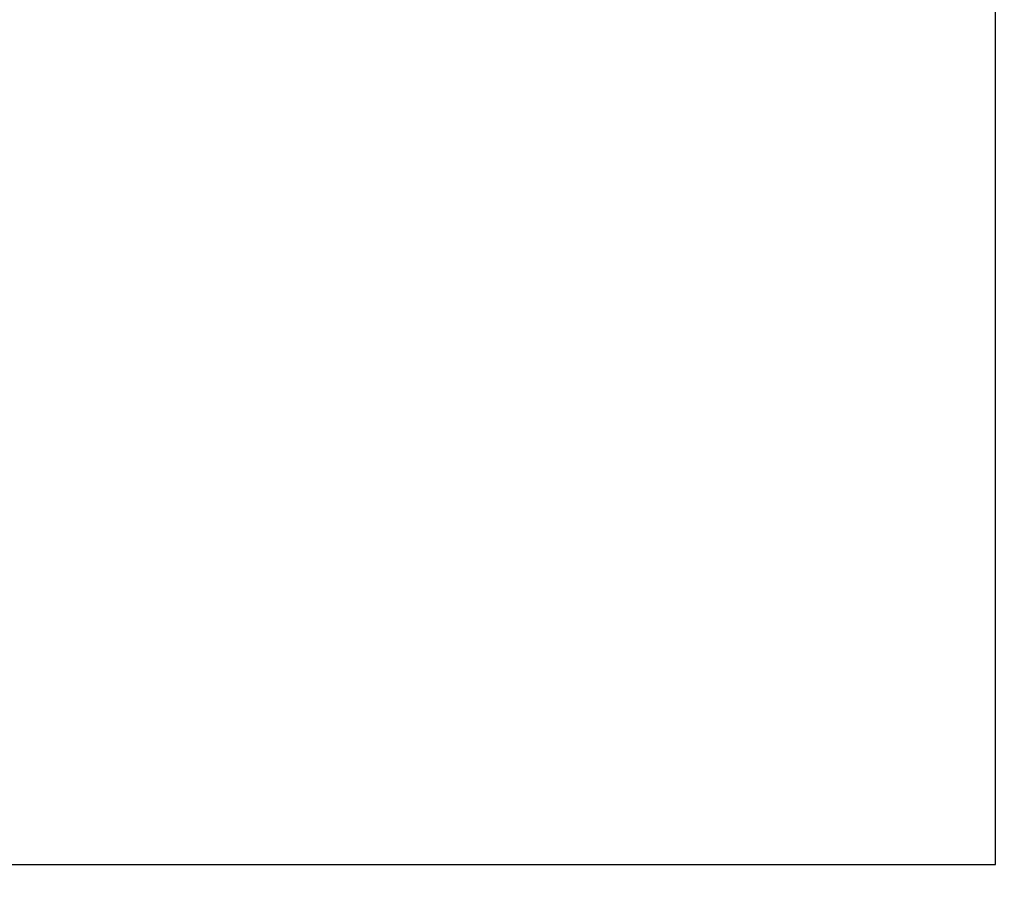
# Model space of a CAD drawing. Header units: inches. Extents: x -13 to 240, y -18 to 126.
# Tile 97 of 112: x 201.16 to 206.23, y 87.53 to 92.02. Entities that reach past the tile are written whole.
import ezdxf

# ---------------------------------------------------------------- set-up
doc = ezdxf.new("R2010")
doc.units = ezdxf.units.IN
doc.header["$LTSCALE"] = 1.21
doc.header["$MEASUREMENT"] = 0
doc.header["$PDMODE"] = 3
doc.header["$PDSIZE"] = 0.3125
doc.layers.get('0').update_dxf_attribs({"linetype": 'CONTINUOUS'})
doc.layers.get('Defpoints').update_dxf_attribs({"linetype": 'CONTINUOUS'})
doc.layers.add('DIM', color=3, linetype='CONTINUOUS')
doc.styles.get("Standard").update_dxf_attribs({"font": 'txt', "width": 0.8})
doc.dimstyles.get("Standard").update_dxf_attribs({"dimtxt": 0.15625, "dimasz": 0.1875, "dimexe": 0.125, "dimexo": 0.0625, "dimgap": 0.09, "dimtad": 0, "dimtih": 1, "dimtoh": 1, "dimzin": 4, "dimdsep": 46, "dimtxsty": 'Standard', "dimblk": '_FILLED', "dimblk1": '_FILLED', "dimblk2": '_FILLED', "dimcen": 0.09, "dimazin": 1, "dimtp": 0.01, "dimtm": 0.01, "dimtfac": 1, "dimtofl": 0, "dimtmove": 0, "dimatfit": 3, "dimldrblk": '_FILLED', "dimfxl": 1, "dimtolj": 1, "dimtzin": 4, "dimarcsym": 0})

# ---------------------------------------------------------------- blocks, each defined once
blk = doc.blocks.new('_FILLED')
at = {"color": 0, "linetype": 'ByBlock'}
blk.add_solid([(0, 0), (-1, 0.1667), (-1, -0.1667)], dxfattribs=at)
blk = doc.blocks.new('*D57')
at = {"layer": 'Defpoints', "color": 0}
for p in [(222.3269, 99.4649), (198.0766, 63.4663), (232.488, 63.4663)]:
    blk.add_point(p, dxfattribs=at)
at = {"layer": 'DIM', "color": 0, "lineweight": -2}
for p, q in [((222.3894, 99.4649), (232.613, 99.4649)), ((232.488, 97.4649), (232.488, 84.489)), ((232.488, 65.4663), (232.488, 78.4423)), ((198.1391, 63.4663), (232.613, 63.4663))]:
    blk.add_line(p, q, dxfattribs=at)
at = {"layer": 'DIM', "color": 0, "lineweight": -2, "xscale": 2, "yscale": 2, "zscale": 2}
for p, rotation in [((232.488, 99.4649), 90), ((232.488, 63.4663), 270)]:
    blk.add_blockref('_FILLED', p, dxfattribs=dict(at, rotation=rotation))
at = {"layer": 'DIM', "color": 0, "insert": (232.488, 81.4656), "char_height": 2, "attachment_point": 5, "rotation": 90}
blk.add_mtext('\\A1;36.00', dxfattribs=at)

msp = doc.modelspace()

# ---------------------------------------------------------------- linework, layer by layer
at = {"color": 7, "linetype": 'Continuous'}
for p, q in [((206.1852, 87.6664), (206.1852, 94.6664)), ((199.1852, 87.6664), (206.1852, 87.6664))]:
    msp.add_line(p, q, dxfattribs=at)

# ---------------------------------------------------------------- dimensions: what is measured, and where the dimension line sits
at = {"layer": 'DIM'}
dim = msp.add_linear_dim(base=(232.488, 63.4663), p1=(222.3269, 99.4649), p2=(198.0766, 63.4663), angle=90, dimstyle='Standard', override={"dimtxt": 2, "dimasz": 2, "dimtih": 0, "dimtoh": 0, "dimzin": 0, "dimcen": 0.198, "dimadec": 0, "dimazin": 0, "dimtp": 0, "dimtm": 0, "dimtdec": 4, "dimtzin": 0}, dxfattribs=at)
dim.commit()
dim.dimension.update_dxf_attribs({"geometry": '*D57', "text_midpoint": (232.488, 81.4656)})

doc.saveas('drawing.dxf')
